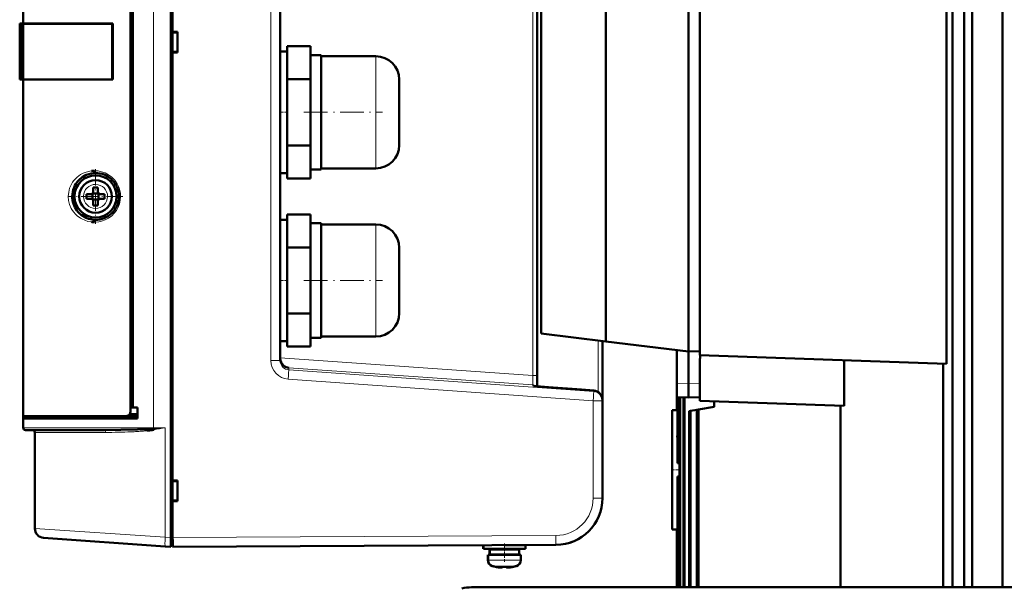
# Model space of a CAD drawing. Extents: x -1768 to 2122, y -1726 to 708.
# Tile 10 of 71: x -1523 to -1312, y 433 to 555. Entities that reach past the tile are written whole.
import ezdxf

# ---------------------------------------------------------------- set-up
doc = ezdxf.new("R2010")
doc.units = 0
doc.linetypes.add('DASHDOT', pattern=[18.5, 12, -3, 0.5, -3])

msp = doc.modelspace()

# ---------------------------------------------------------------- linework, layer by layer
at = {"color": 7, "lineweight": 50}
for p, q in [((-1490.53, 443.91), (-1490.53, 651.87)), ((-1490.13, 639.69), (-1490.13, 552.09)), ((-1522.13, 553.89), (-1522.13, 625.89)), ((-1499.13, 470.86), (-1499.13, 624.92)), ((-1499.13, 624.04), (-1499.13, 471.74)), ((-1498.63, 624.05), (-1498.63, 471.72)), ((-1323.23, 433.24), (-1323.23, 618.14)), ((-1320.73, 433.24), (-1320.73, 618.14)), ((-1412.13, 478.58), (-1412.13, 617.2)), ((-1467.13, 481.76), (-1467.13, 614.01)), ((-1319.02, 433.24), (-1319.02, 601.71)), ((-1312.53, 433.24), (-1312.53, 601.71)), ((-1324.46, 481.04), (-1324.46, 589.73)), ((-1379.74, 587.09), (-1379.74, 483.69)), ((-1377.25, 587.89), (-1377.25, 482.89)), ((-1397.39, 584.92), (-1397.39, 485.86)), ((-1411.24, 487.56), (-1411.24, 583.22)), ((-1522.87, 553.89), (-1522.86, 553.89)), ((-1522.87, 541.89), (-1522.87, 553.89)), ((-1522.87, 553.64), (-1522.87, 553.65)), ((-1522.87, 553.63), (-1522.87, 553.64)), ((-1522.86, 553.89), (-1522.83, 553.89)), ((-1522.86, 541.89), (-1522.86, 553.89)), ((-1522.63, 553.89), (-1522.83, 553.89)), ((-1522.63, 553.89), (-1522.63, 541.89)), ((-1522.13, 553.89), (-1522.63, 553.89)), ((-1502.96, 553.89), (-1522.13, 553.89)), ((-1521.83, 553.86), (-1522.13, 553.89)), ((-1522.13, 553.86), (-1522.13, 541.91)), ((-1522.08, 553.86), (-1522.13, 553.86)), ((-1521.71, 553.86), (-1521.78, 553.86)), ((-1521.27, 553.86), (-1521.71, 553.86)), ((-1519.5, 553.86), (-1521.27, 553.86)), ((-1512.41, 553.85), (-1519.5, 553.86)), ((-1502.96, 553.82), (-1503.07, 553.82)), ((-1503.07, 541.96), (-1503.07, 553.82)), ((-1502.96, 553.89), (-1502.96, 541.89)), ((-1490.13, 552.09), (-1489.13, 552.09)), ((-1490.13, 552.09), (-1490.13, 551.95)), ((-1490.13, 552.04), (-1490.13, 547.74)), ((-1490.13, 551.95), (-1489.13, 551.89)), ((-1489.13, 552.09), (-1489.13, 547.69)), ((-1465.63, 549.03), (-1465.63, 547.67)), ((-1460.63, 549.03), (-1465.63, 549.03)), ((-1460.63, 545.5), (-1460.63, 549.03)), ((-1489.13, 547.89), (-1490.13, 547.82)), ((-1490.13, 547.82), (-1490.13, 547.69)), ((-1490.13, 547.69), (-1490.13, 456.09)), ((-1489.13, 547.69), (-1490.13, 547.69)), ((-1467.13, 534.89), (-1467.13, 547.89)), ((-1467.13, 547.89), (-1465.63, 547.89)), ((-1465.63, 547.67), (-1465.63, 543.32)), ((-1458.33, 547.14), (-1460.63, 547.14)), ((-1458.33, 534.89), (-1458.33, 547.14)), ((-1446.63, 546.89), (-1458.33, 546.89)), ((-1460.63, 541.96), (-1460.63, 545.5)), ((-1522.87, 542.13), (-1522.87, 542.14)), ((-1522.87, 541.89), (-1522.86, 541.89)), ((-1522.86, 541.89), (-1522.83, 541.89)), ((-1522.86, 541.89), (-1522.83, 541.89)), ((-1522.63, 541.89), (-1522.83, 541.89)), ((-1522.63, 541.89), (-1522.13, 541.89)), ((-1522.13, 541.91), (-1522.09, 541.91)), ((-1522.13, 541.89), (-1521.83, 541.91)), ((-1502.96, 541.89), (-1522.13, 541.89)), ((-1522.13, 469.89), (-1522.13, 541.89)), ((-1521.78, 541.91), (-1521.71, 541.91)), ((-1521.71, 541.91), (-1521.27, 541.91)), ((-1521.27, 541.91), (-1519.5, 541.92)), ((-1519.5, 541.92), (-1518.52, 541.92)), ((-1516.02, 541.92), (-1513.79, 541.92)), ((-1511.41, 541.93), (-1507.87, 541.94)), ((-1505.41, 541.95), (-1502.96, 541.96)), ((-1503.07, 541.96), (-1502.96, 541.96)), ((-1465.63, 543.32), (-1465.63, 541.96)), ((-1465.63, 539.24), (-1465.63, 541.96)), ((-1465.63, 541.96), (-1460.63, 541.96)), ((-1460.63, 534.89), (-1460.63, 541.96)), ((-1441.63, 541.89), (-1441.63, 534.92)), ((-1465.63, 539.24), (-1465.63, 534.89)), ((-1467.13, 521.89), (-1467.13, 534.89)), ((-1465.63, 534.89), (-1465.63, 530.54)), ((-1460.63, 527.82), (-1460.63, 534.89)), ((-1458.33, 522.64), (-1458.33, 534.89)), ((-1441.63, 534.92), (-1441.63, 534.89)), ((-1441.63, 534.89), (-1441.63, 527.89)), ((-1465.63, 527.82), (-1465.63, 530.54)), ((-1465.63, 526.46), (-1465.63, 527.82)), ((-1465.63, 527.82), (-1460.63, 527.82)), ((-1460.63, 524.28), (-1460.63, 527.82)), ((-1465.63, 526.46), (-1465.63, 522.1)), ((-1460.63, 520.74), (-1460.63, 524.28)), ((-1458.33, 522.89), (-1446.63, 522.89)), ((-1465.63, 521.89), (-1467.13, 521.89)), ((-1465.63, 520.74), (-1465.63, 522.1)), ((-1465.63, 520.74), (-1460.63, 520.74)), ((-1460.63, 522.64), (-1458.33, 522.64)), ((-1507.13, 518.81), (-1507.13, 517.89)), ((-1506.13, 518.81), (-1506.13, 517.89)), ((-1503.25, 520.58), (-1503.21, 520.54)), ((-1507.63, 517.39), (-1508.55, 517.39)), ((-1507.63, 516.39), (-1508.55, 516.39)), ((-1507.26, 517.52), (-1507.27, 517.53)), ((-1505.99, 517.52), (-1507.26, 517.52)), ((-1507.26, 516.25), (-1507.26, 517.52)), ((-1505.98, 517.53), (-1505.99, 517.52)), ((-1505.99, 517.52), (-1505.99, 516.25)), ((-1505.63, 517.39), (-1504.71, 517.39)), ((-1504.71, 516.39), (-1505.63, 516.39)), ((-1507.26, 516.25), (-1507.27, 516.24)), ((-1505.99, 516.25), (-1507.26, 516.25)), ((-1507.13, 514.97), (-1507.13, 515.89)), ((-1506.13, 514.97), (-1506.13, 515.89)), ((-1505.99, 516.25), (-1505.98, 516.24)), ((-1465.63, 513.03), (-1465.63, 511.67)), ((-1460.63, 513.03), (-1465.63, 513.03)), ((-1460.63, 509.5), (-1460.63, 513.03)), ((-1467.13, 498.89), (-1467.13, 511.89)), ((-1467.13, 511.89), (-1465.63, 511.89)), ((-1465.63, 511.67), (-1465.63, 507.32)), ((-1458.33, 511.14), (-1460.63, 511.14)), ((-1458.33, 498.89), (-1458.33, 511.14)), ((-1446.63, 510.89), (-1458.33, 510.89)), ((-1460.63, 505.96), (-1460.63, 509.5)), ((-1465.63, 507.32), (-1465.63, 505.96)), ((-1465.63, 503.24), (-1465.63, 505.96)), ((-1465.63, 505.96), (-1460.63, 505.96)), ((-1460.63, 498.89), (-1460.63, 505.96)), ((-1441.63, 505.89), (-1441.63, 498.92)), ((-1465.63, 503.24), (-1465.63, 498.89)), ((-1467.13, 485.89), (-1467.13, 498.89)), ((-1465.63, 498.89), (-1465.63, 494.54)), ((-1460.63, 491.82), (-1460.63, 498.89)), ((-1458.33, 486.64), (-1458.33, 498.89)), ((-1441.63, 498.92), (-1441.63, 498.89)), ((-1441.63, 498.89), (-1441.63, 491.89)), ((-1465.63, 491.82), (-1465.63, 494.54)), ((-1465.63, 490.46), (-1465.63, 491.82)), ((-1465.63, 491.82), (-1460.63, 491.82)), ((-1460.63, 488.28), (-1460.63, 491.82)), ((-1465.63, 490.46), (-1465.63, 486.1)), ((-1460.63, 484.74), (-1460.63, 488.28)), ((-1458.33, 486.89), (-1446.63, 486.89)), ((-1411.24, 487.56), (-1397.39, 485.86)), ((-1465.63, 485.89), (-1467.13, 485.89)), ((-1465.63, 484.74), (-1465.63, 486.1)), ((-1460.63, 486.64), (-1458.33, 486.64)), ((-1398.13, 473.35), (-1398.13, 485.95)), ((-1379.74, 483.69), (-1397.39, 485.86)), ((-1465.63, 484.74), (-1460.63, 484.74)), ((-1382.24, 476.92), (-1382.24, 484)), ((-1377.25, 483.75), (-1379.74, 483.69)), ((-1379.74, 476.89), (-1379.74, 483.69)), ((-1324.46, 481.04), (-1377.25, 482.89)), ((-1377.24, 482.89), (-1377.24, 482.22)), ((-1377.25, 482.22), (-1377.25, 473.18)), ((-1377.24, 482.22), (-1377.25, 482.22)), ((-1346.37, 481.81), (-1346.37, 472.1)), ((-1325.21, 433.24), (-1325.21, 481.07)), ((-1412.13, 476.29), (-1412.13, 478.58)), ((-1382.24, 473.95), (-1382.24, 476.92)), ((-1379.74, 473.89), (-1379.74, 476.89)), ((-1399.99, 475.35), (-1402.63, 475.54)), ((-1398.13, 473.15), (-1398.13, 473.35)), ((-1398.13, 452.32), (-1398.13, 473.15)), ((-1382.24, 471.13), (-1382.24, 473.95)), ((-1382.24, 473.95), (-1379.74, 473.89)), ((-1382.24, 473.95), (-1382.24, 471.18)), ((-1382.1, 473.95), (-1382.1, 465.67)), ((-1382.04, 473.95), (-1382.04, 459.79)), ((-1381.63, 473.94), (-1381.63, 433.24)), ((-1381.5, 473.93), (-1381.5, 433.24)), ((-1380.8, 473.92), (-1380.8, 433.24)), ((-1380.6, 473.91), (-1380.6, 433.24)), ((-1377.25, 473.95), (-1379.74, 473.89)), ((-1346.37, 472.1), (-1377.25, 473.18)), ((-1374.24, 473.07), (-1374.24, 471.89)), ((-1347.2, 472.13), (-1347.2, 433.24)), ((-1499.3, 470.29), (-1497.63, 470.34)), ((-1499.13, 471.74), (-1498.63, 471.72)), ((-1497.63, 471.69), (-1499.13, 471.69)), ((-1498.63, 471.72), (-1497.63, 471.69)), ((-1497.63, 469.39), (-1497.63, 471.69)), ((-1382.24, 471.18), (-1383.24, 471.14)), ((-1383.24, 471.14), (-1383.24, 445.64)), ((-1382.24, 471.13), (-1382.24, 471.18)), ((-1382.1, 471.14), (-1382.24, 471.13)), ((-1379.58, 470.95), (-1379.31, 471)), ((-1379.58, 470.95), (-1379.58, 433.24)), ((-1379.31, 471), (-1377.93, 471.24)), ((-1379.31, 471), (-1379.31, 433.24)), ((-1377.93, 471.24), (-1377.56, 471.3)), ((-1377.93, 471.24), (-1377.93, 433.24)), ((-1377.56, 471.3), (-1374.24, 471.89)), ((-1377.56, 471.3), (-1377.56, 433.24)), ((-1522.13, 469.39), (-1522.13, 469.89)), ((-1500.08, 469.89), (-1522.13, 469.89)), ((-1522.13, 467.39), (-1522.13, 469.39)), ((-1522.13, 469.39), (-1497.63, 469.39)), ((-1521.83, 469.39), (-1521.83, 469.89)), ((-1521.83, 469.89), (-1521.66, 469.89)), ((-1500.07, 469.89), (-1497.63, 469.89)), ((-1521.63, 466.89), (-1504.74, 466.89)), ((-1520.13, 466.89), (-1520.12, 466.89)), ((-1519.63, 466.39), (-1519.63, 445.82)), ((-1494.59, 467.14), (-1494.21, 467.17)), ((-1494.58, 467.14), (-1494.22, 467.17)), ((-1494.54, 466.89), (-1494.55, 466.88)), ((-1494.35, 466.92), (-1494.54, 466.89)), ((-1494.16, 466.91), (-1494.54, 466.89)), ((-1494.33, 466.92), (-1494.35, 466.92)), ((-1494.17, 466.95), (-1494.33, 466.92)), ((-1382.04, 459.79), (-1381.63, 459.83)), ((-1490.13, 456.09), (-1489.13, 456.09)), ((-1490.13, 456.09), (-1490.13, 455.95)), ((-1490.13, 456.04), (-1490.13, 451.74)), ((-1490.13, 455.95), (-1489.13, 455.89)), ((-1489.13, 456.09), (-1489.13, 451.69)), ((-1382.04, 456.98), (-1382.04, 433.24)), ((-1381.63, 456.95), (-1382.04, 456.98)), ((-1489.13, 451.89), (-1490.13, 451.82)), ((-1490.13, 451.82), (-1490.13, 451.69)), ((-1489.13, 451.69), (-1490.13, 451.69)), ((-1490.13, 451.69), (-1490.13, 443.89)), ((-1382.1, 451.1), (-1382.1, 433.24)), ((-1383.24, 445.64), (-1382.24, 445.59)), ((-1382.24, 445.64), (-1382.24, 433.24)), ((-1382.24, 445.64), (-1382.24, 445.59)), ((-1382.1, 445.64), (-1382.24, 445.64)), ((-1382.24, 445.59), (-1382.24, 433.24)), ((-1491.72, 442), (-1517.77, 443.82)), ((-1490.53, 443.91), (-1490.53, 441.92)), ((-1490.53, 441.92), (-1491.72, 442)), ((-1490.53, 442.19), (-1490.13, 442.19)), ((-1408.08, 442.32), (-1490.13, 441.89)), ((-1423.63, 442.24), (-1423.63, 441.46)), ((-1423.62, 441.46), (-1423.62, 442.24)), ((-1419.12, 441.46), (-1423.62, 441.46)), ((-1422.28, 441.36), (-1422.28, 440.26)), ((-1419.12, 441.36), (-1422.27, 441.36)), ((-1422.27, 441.36), (-1422.27, 440.26)), ((-1421.13, 441.46), (-1421.13, 441.36)), ((-1421.12, 441.46), (-1421.12, 441.36)), ((-1414.62, 441.46), (-1419.12, 441.46)), ((-1415.97, 441.36), (-1419.12, 441.36)), ((-1414.62, 442.26), (-1419.06, 442.26)), ((-1417.12, 442.26), (-1417.12, 442.27)), ((-1417.12, 441.36), (-1417.12, 441.46)), ((-1415.97, 440.26), (-1415.97, 441.36)), ((-1414.62, 441.46), (-1414.62, 442.26)), ((-1422.63, 440.16), (-1422.63, 439.03)), ((-1422.62, 440.16), (-1419.12, 440.16)), ((-1422.62, 439.03), (-1422.62, 440.16)), ((-1419.12, 440.26), (-1422.27, 440.26)), ((-1421.13, 440.26), (-1421.13, 440.16)), ((-1421.12, 440.26), (-1421.12, 440.16)), ((-1415.97, 440.26), (-1419.12, 440.26)), ((-1419.12, 440.16), (-1415.62, 440.16)), ((-1417.12, 440.16), (-1417.12, 440.26)), ((-1415.62, 439.03), (-1415.62, 440.16)), ((-1421.05, 437.62), (-1421.05, 437.63)), ((-1419.62, 437.63), (-1419.62, 437.48)), ((-1418.62, 437.63), (-1418.62, 437.48)), ((-1418.41, 437.46), (-1418.4, 437.46)), ((-1417.2, 437.63), (-1417.19, 437.62)), ((-1426.17, 433.24), (-1405.9, 433.24)), ((-1093.11, 433.24), (-1405.9, 433.24))]:
    msp.add_line(p, q, dxfattribs=at)
at = {"color": 7, "lineweight": 18}
for p, q in [((-1494.22, 467.39), (-1494.22, 628.39)), ((-1413.06, 617.2), (-1413.06, 478.58)), ((-1469.12, 481.76), (-1469.12, 614.01)), ((-1522.83, 553.89), (-1522.83, 541.89)), ((-1446.63, 546.89), (-1446.63, 534.95)), ((-1446.63, 534.95), (-1446.63, 534.89)), ((-1446.63, 534.89), (-1446.63, 522.89)), ((-1506.6, 519.46), (-1506.63, 519.46)), ((-1509.2, 516.91), (-1509.2, 516.89)), ((-1504.06, 516.86), (-1504.06, 516.89)), ((-1506.65, 514.32), (-1506.63, 514.32)), ((-1446.63, 510.89), (-1446.63, 498.95)), ((-1446.63, 498.95), (-1446.63, 498.89)), ((-1446.63, 498.89), (-1446.63, 486.89)), ((-1399.08, 486.06), (-1399.08, 475.06)), ((-1469.12, 481.76), (-1467.13, 481.76)), ((-1413.06, 478.58), (-1467.13, 482.36)), ((-1465.27, 479.77), (-1465.33, 479.77)), ((-1465.27, 480.23), (-1413.06, 476.58)), ((-1465.27, 479.77), (-1465.27, 480.23)), ((-1399.99, 475.15), (-1465.27, 479.77)), ((-1412.13, 478.58), (-1413.06, 478.58)), ((-1400.12, 473.15), (-1465.4, 477.77)), ((-1413.06, 476.58), (-1413.06, 476.42)), ((-1382.24, 476.92), (-1379.74, 476.89)), ((-1377.25, 476.92), (-1379.74, 476.89)), ((-1402.63, 475.54), (-1399.99, 475.35)), ((-1399.99, 475.35), (-1399.99, 475.15)), ((-1400.12, 473.15), (-1400.12, 452.32)), ((-1398.13, 473.15), (-1400.12, 473.15)), ((-1494.22, 467.39), (-1522.13, 467.39)), ((-1519.63, 466.39), (-1504.49, 466.39)), ((-1494.22, 467.39), (-1491.72, 467.39)), ((-1491.72, 443.99), (-1491.72, 467.39)), ((-1398.13, 452.32), (-1400.12, 452.32)), ((-1519.63, 445.82), (-1491.72, 443.99)), ((-1491.72, 443.99), (-1490.53, 443.91)), ((-1490.13, 443.88), (-1490.53, 443.88)), ((-1490.13, 443.89), (-1408.08, 444.32)), ((-1408.08, 442.32), (-1408.07, 442.32)), ((-1422.63, 439.03), (-1422.62, 439.03)), ((-1419.12, 439.03), (-1422.62, 439.03)), ((-1419.09, 439.03), (-1419.12, 439.03)), ((-1415.62, 439.03), (-1419.09, 439.03)), ((-1421.7, 437.79), (-1421.69, 437.79)), ((-1419.12, 437.79), (-1421.69, 437.79)), ((-1419.1, 437.79), (-1419.12, 437.79)), ((-1416.55, 437.79), (-1419.1, 437.79)), ((-1426.17, 433.05), (-1426.17, 433.24))]:
    msp.add_line(p, q, dxfattribs=at)
at = {"color": 7, "linetype": 'DASHDOT', "lineweight": 18, "ltscale": 0.045013}
for p, q in [((-1465.48, 534.89), (-1467.28, 534.89)), ((-1465.48, 498.89), (-1467.28, 498.89))]:
    msp.add_line(p, q, dxfattribs=at)
at = {"color": 7, "linetype": 'DASHDOT', "lineweight": 18, "ltscale": 0.420001}
for p, q in [((-1462.03, 534.89), (-1445.23, 534.89)), ((-1462.03, 498.89), (-1445.23, 498.89))]:
    msp.add_line(p, q, dxfattribs=at)
at = {"color": 7, "linetype": 'DASHDOT', "lineweight": 18, "ltscale": 0.292501}
msp.add_line((-1506.63, 522.74), (-1506.63, 511.04), dxfattribs=at)
at = {"color": 7, "linetype": 'DASHDOT', "lineweight": 18, "ltscale": 0.292499}
msp.add_line((-1500.78, 516.89), (-1512.48, 516.89), dxfattribs=at)
at = {"color": 7, "linetype": 'DASHDOT', "lineweight": 18, "ltscale": 0.048334}
msp.add_line((-1383.4, 458.39), (-1381.47, 458.39), dxfattribs=at)
at = {"color": 7, "linetype": 'DASHDOT', "lineweight": 18, "ltscale": 0.012015}
msp.add_line((-1490.09, 443.88), (-1490.57, 443.88), dxfattribs=at)
at = {"color": 7, "linetype": 'DASHDOT', "lineweight": 18, "ltscale": 0.023302}
msp.add_line((-1419.13, 442.31), (-1419.13, 441.38), dxfattribs=at)
at = {"color": 7, "linetype": 'DASHDOT', "lineweight": 18, "ltscale": 0.033014}
msp.add_line((-1419.13, 441.47), (-1419.13, 440.15), dxfattribs=at)
at = {"color": 7, "linetype": 'DASHDOT', "lineweight": 18, "ltscale": 0.097174}
msp.add_line((-1419.12, 442.59), (-1419.12, 438.71), dxfattribs=at)
at = {"color": 7, "linetype": 'DASHDOT', "lineweight": 18, "ltscale": 0.000706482}
msp.add_line((-1420.13, 437.45), (-1420.13, 437.48), dxfattribs=at)
at = {"color": 7, "linetype": 'DASHDOT', "lineweight": 18, "ltscale": 0.000941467}
msp.add_line((-1420.12, 437.48), (-1420.12, 437.45), dxfattribs=at)
at = {"color": 7, "linetype": 'DASHDOT', "lineweight": 18, "ltscale": 0.000926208}
msp.add_line((-1418.13, 437.45), (-1418.13, 437.48), dxfattribs=at)
at = {"color": 7, "linetype": 'DASHDOT', "lineweight": 18, "ltscale": 0.000782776}
msp.add_line((-1418.12, 437.48), (-1418.12, 437.45), dxfattribs=at)
at = {"color": 7, "lineweight": 50}
for points in [[(-1503.07, 553.82), (-1515.56, 553.85), (-1522.08, 553.86)], [(-1502.96, 553.82), (-1512.38, 553.85), (-1519.91, 553.86), (-1521.78, 553.86)], [(-1522.09, 541.91), (-1515.14, 541.92), (-1503.07, 541.96)], [(-1521.83, 541.91), (-1521.82, 541.91), (-1521.2, 541.91), (-1515.8, 541.92), (-1502.96, 541.96)], [(-1507.49, 522.36), (-1507.06, 522.39), (-1506.87, 522.39)], [(-1506.87, 511.39), (-1507.43, 511.41), (-1507.49, 511.42)], [(-1466.38, 480.68), (-1466.65, 480.96), (-1466.88, 481.29), (-1467.04, 481.68), (-1467.1, 481.96), (-1467.13, 482.25)], [(-1402.63, 475.54), (-1409.66, 476.07), (-1412.24, 476.31), (-1412.88, 476.38)], [(-1500.08, 469.89), (-1499.86, 469.91), (-1499.65, 469.99), (-1499.46, 470.12), (-1499.3, 470.29), (-1499.2, 470.49), (-1499.13, 470.86)], [(-1504.74, 466.89), (-1501.24, 466.91), (-1497.67, 466.99), (-1495.61, 467.08), (-1494.58, 467.14)], [(-1419.62, 437.48), (-1419.62, 437.48), (-1419.63, 437.47), (-1419.63, 437.47), (-1419.65, 437.46), (-1419.72, 437.46), (-1420.12, 437.48)], [(-1418.63, 437.48), (-1418.63, 437.48), (-1418.62, 437.47), (-1418.62, 437.47), (-1418.6, 437.46), (-1418.53, 437.46), (-1418.13, 437.48)], [(-1418.63, 437.48), (-1418.63, 437.48), (-1418.62, 437.47), (-1418.62, 437.47), (-1418.61, 437.47), (-1418.57, 437.46)], [(-1418.62, 437.48), (-1418.62, 437.48), (-1418.62, 437.47), (-1418.61, 437.47), (-1418.6, 437.46), (-1418.54, 437.46), (-1418.4, 437.46), (-1418.12, 437.48)], [(-1418.62, 437.48), (-1418.62, 437.48), (-1418.62, 437.48), (-1418.62, 437.47), (-1418.61, 437.47), (-1418.57, 437.46)]]:
    msp.add_lwpolyline(points, dxfattribs=at)
at = {"color": 7, "lineweight": 18}
for points in [[(-1510.56, 512.75), (-1510.95, 513.12), (-1511.29, 513.51), (-1511.58, 513.91), (-1511.83, 514.33), (-1512.19, 515.17), (-1512.4, 516.04), (-1512.47, 516.91), (-1512.39, 517.79), (-1512.18, 518.66), (-1511.8, 519.5), (-1511.55, 519.91), (-1511.26, 520.31), (-1510.93, 520.68), (-1510.56, 521.03)], [(-1510.56, 521.03), (-1509.84, 521.56), (-1509.26, 521.86), (-1508.61, 522.11), (-1507.89, 522.3), (-1507.49, 522.36)], [(-1506.87, 522.39), (-1506.11, 522.34), (-1505.35, 522.18), (-1504.59, 521.91), (-1503.87, 521.53), (-1503.18, 521.02)], [(-1503.18, 521.02), (-1502.54, 520.36), (-1502.01, 519.59), (-1501.79, 519.18), (-1501.61, 518.75), (-1501.43, 518.14), (-1501.32, 517.52), (-1501.28, 516.89)], [(-1501.28, 516.89), (-1501.34, 516.1), (-1501.51, 515.32), (-1501.79, 514.59), (-1502.17, 513.91), (-1502.64, 513.3), (-1503.18, 512.76)], [(-1507.49, 511.42), (-1508.26, 511.56), (-1508.95, 511.78), (-1509.57, 512.07), (-1509.85, 512.23), (-1510.56, 512.75)], [(-1503.18, 512.76), (-1503.86, 512.26), (-1504.6, 511.87), (-1505.36, 511.6), (-1505.94, 511.47), (-1506.87, 511.39)], [(-1413.06, 478.58), (-1413.03, 477.16), (-1413.04, 476.72), (-1413.05, 476.6), (-1413.05, 476.59), (-1413.06, 476.58), (-1413.06, 476.58)], [(-1413.06, 476.42), (-1413.06, 476.41), (-1413.05, 476.41), (-1413.05, 476.41), (-1412.98, 476.39), (-1412.15, 476.3), (-1407.91, 475.93), (-1402.63, 475.54)], [(-1504.74, 466.89), (-1504.69, 466.88), (-1504.61, 466.82), (-1504.56, 466.74)]]:
    msp.add_lwpolyline(points, dxfattribs=at)
at = {"color": 7, "lineweight": 50}
msp.add_circle((-1506.63, 516.89), 4.5, dxfattribs=at)
for centre, radius, start, end in [((-1514.51, -1555.35), 2109.2, 89.68608, 89.943), ((-1446.63, 541.89), 5, 0, 90), ((-1446.63, 527.89), 5, 270, 360), ((-1506.63, 516.89), 5, 90, 180.0007), ((-1506.63, 516.89), 5, 113.356, 152.5217), ((-1506.63, 516.89), 5, 47.5244, 90.0022), ((-1506.63, 516.89), 3.5, 180, 90), ((-1506.63, 516.89), 3.5, 90, 180), ((-1506.63, 501.68), 17.14, 89.9996, 91.6715), ((-1506.63, 501.72), 17.1, 88.3267, 90.0022), ((-1506.63, 516.89), 5, 313.1317, 46.8741), ((-1506.61, 516.89), 5.02, 180.0207, 189.2982), ((-1491.42, 516.89), 17.13, 178.3286, 181.6729), ((-1507.63, 517.89), 0.5, 270, 360), ((-1507.63, 515.89), 0.5, 0, 90), ((-1505.63, 517.89), 0.5, 180, 270), ((-1505.63, 515.89), 0.5, 90, 180), ((-1521.8, 516.89), 17.1, 359.9978, 1.6733), ((-1521.8, 516.89), 17.1, 358.3267, 0.0022), ((-1506.63, 516.89), 5, 189.3095, 207.185), ((-1506.63, 516.89), 5, 207.1866, 246.6173), ((-1506.63, 532.1), 17.14, 268.3285, 270.0004), ((-1506.63, 532.06), 17.1, 269.9978, 271.6733), ((-1506.63, 516.89), 5, 246.6202, 270), ((-1506.63, 516.89), 5, 269.997, 313.1347), ((-1446.63, 505.89), 5, 0, 90), ((-1446.63, 491.89), 5, 270, 360), ((-1465.1, 482.26), 2.03, 180.0999, 230.9395), ((-1465.08, 482.28), 2.05, 230.8485, 264.7818), ((-1400.13, 473.35), 2, 0.0033, 85.9081), ((-1521.63, 467.39), 0.5, 180, 270), ((-1520.13, 466.39), 0.5, 0, 90), ((-1498.18, 492.25), 25.62, 275.8131, 278.1808), ((-1497.38, 466.52), 2.86, 7.2451, 12.5188), ((-1495.01, 474.76), 7.63, 273.1806, 275.9412), ((-1497.34, 466.49), 2.83, 8.0097, 13.1394), ((-1497.2, 466.52), 2.68, 8.273, 13.2502), ((-1497.23, 466.45), 3.1, 9.2674, 13.4387), ((-1497.36, 466.45), 3.23, 8.2214, 12.9534), ((-1785.35, 458.38), 403.31, 0.2007, 1.0358), ((-1785.39, 458.4), 403.36, 358.9643, 359.7993), ((-1408.13, 452.32), 10, 270.3, 360), ((-1517.63, 445.82), 2, 180, 266), ((-1408.11, 452.25), 9.93, 287.9972, 293.2397), ((-1421.33, 439.03), 1.3, 180, 253.3985), ((-1421.32, 439.03), 1.3, 180, 253.3985), ((-1416.92, 439.03), 1.3, 286.6016, 360), ((-1419.13, 446.41), 9, 253.3985, 257.6222), ((-1419.12, 446.41), 9, 253.3985, 257.6222), ((-1419.13, 446.41), 8.99, 257.6503, 263.6107), ((-1419.13, 446.41), 8.99, 257.6508, 263.6103), ((-1419.12, 446.41), 8.99, 257.6508, 263.6103), ((-1419.12, 446.41), 8.99, 257.6503, 263.6107), ((-1419.75, 440.46), 3, 262.8216, 270.4777), ((-1419.67, 441.49), 4.04, 263.5096, 266.832), ((-1419.13, 447.52), 9.9, 267.1057, 270.0002), ((-1419.13, 447.52), 9.9, 267.1057, 270.0002), ((-1419.12, 447.52), 9.9, 267.1057, 270.0002), ((-1419.12, 447.52), 9.9, 267.1057, 270.0002), ((-1419.13, 447.53), 9.91, 270.0003, 272.1725), ((-1419.13, 447.52), 9.9, 270.0001, 272.894), ((-1419.12, 447.52), 9.9, 270.0001, 272.894), ((-1419.12, 447.52), 9.9, 270.0001, 272.894), ((-1418.56, 441.26), 3.8, 272.2735, 276.5826), ((-1418.56, 441.21), 3.76, 272.7955, 275.6591), ((-1419.13, 446.41), 8.99, 276.3893, 282.3497), ((-1419.12, 446.41), 8.99, 276.3893, 282.3497), ((-1419.12, 446.41), 8.99, 276.3893, 282.3497), ((-1419.12, 446.41), 9, 282.3778, 286.6016), ((-1426.17, 423.99), 9.25, 90.0004, 102.9992)]:
    msp.add_arc(centre, radius, start, end, dxfattribs=at)
at = {"color": 7, "lineweight": 18}
for centre, radius, start, end in [((-1505.91, 522.39), 0.961, 179.8265, 191.8802), ((-1506.63, 516.89), 2.57, 90, 179.4706), ((-1506.63, 516.89), 2.57, 0, 89.4706), ((-1506.63, 516.89), 2.57, 180, 269.4706), ((-1506.63, 516.89), 2.57, 270, 359.4706), ((-1505.91, 511.39), 0.961, 168.1286, 180.181), ((-1465.12, 481.76), 4, 180.0186, 265.9289), ((-1465.13, 481.76), 2, 179.9999, 191.8102), ((-1465.13, 481.76), 2, 191.8041, 264.0682), ((-1400.13, 473.35), 2, 0.0043, 85.9284), ((-1505.31, 466.41), 0.824, 358.7147, 24.0777), ((-1504.39, 584.49), 118.1, 269.9511, 272.5997), ((-1502.44, 539.44), 73.01, 272.678, 273.6808), ((-1502.11, 534.38), 67.94, 273.678, 274.8562), ((-1500.04, 509.75), 43.22, 274.8832, 275.9146), ((-1524.85, 826.54), 360.68, 274.8721, 275.2702), ((-1526.39, 652.27), 188.1, 279.8623, 280.6212), ((-1408.12, 452.32), 8, 270.2986, 0.0015)]:
    msp.add_arc(centre, radius, start, end, dxfattribs=at)
for centre, major_axis, ratio, start_param, end_param in [((-1506.63, 522.39), (0, -0.5), 0.491591, 5.125176, 6.283346), ((-1506.63, 511.39), (0, -0.5), 0.491582, 3.141484, 4.299488), ((-1465.41, 477.77), (-0.14, -2), 0.005223, 1.571166, 3.129036), ((-1413.13, 475.59), (-1, 0), 0.999921, 3.979355, 4.641705), ((-1413.13, 475.42), (1, 0), 0.999921, 1.274633, 1.500113), ((-1400.13, 473.15), (-0.14, -2), 0.005223, 1.571166, 3.129036), ((-1400.13, 473.15), (2, 0), 0.999921, 0, 1.500113), ((-1494.19, 467.39), (0, 0.5), 0.069756, 1.570796, 2.028989), ((-1491.58, 443.99), (-0.14, -2), 0.069587, 4.717255, 6.283185), ((-1408.09, 444.32), (-0.01, 2), 0.005236, 3.141593, 4.712362)]:
    msp.add_ellipse(centre, major_axis=major_axis, ratio=ratio, start_param=start_param, end_param=end_param, dxfattribs=at)
at = {"color": 7, "lineweight": 50}
msp.add_ellipse((-1490.14, 443.89), major_axis=(0.01, -2), ratio=0.005236, start_param=0, end_param=1.570769, dxfattribs=at)

doc.saveas('drawing.dxf')
